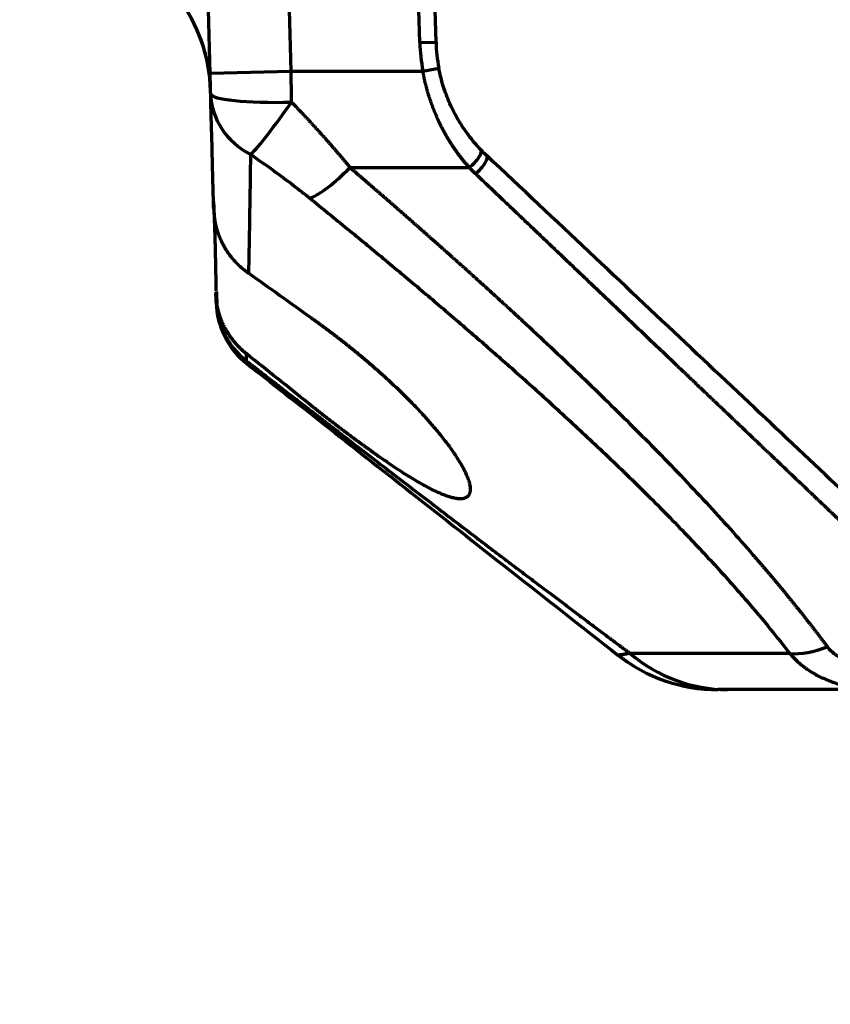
# Model space of a CAD drawing. Header units: millimetres. Extents: x -170 to 6906, y -2212 to 4257.
# Tile 88 of 256: x 4842 to 4892, y -1519 to -1458. Entities that reach past the tile are written whole.
import ezdxf

# ---------------------------------------------------------------- set-up
doc = ezdxf.new("R2010")
doc.units = ezdxf.units.MM
doc.layers.add('1', color=7, linetype='Continuous', true_color=0xffffff)

msp = doc.modelspace()

# ---------------------------------------------------------------- linework, layer by layer
at = {"color": 0, "lineweight": 18}
msp.add_arc((4772.638, -1241.784), 438.165, 198.70552, 161.36953, dxfattribs=at)
at = {"lineweight": 18}
msp.add_arc((5183.539, -1242.004), 932.341, 194.558741, 267.83623, dxfattribs=at)
at = {"layer": '1', "color": 0, "linetype": 'Continuous', "lineweight": 70}
for p, q in [((4853.741, -1461.694), (4853.638, -1457.784)), ((4858.739, -1461.563), (4858.639, -1457.784)), ((4866.691, -1459.802), (4866.638, -1457.784)), ((4867.691, -1459.776), (4867.638, -1457.784)), ((4866.691, -1459.802), (4867.691, -1459.776)), ((4853.741, -1461.694), (4858.739, -1461.563)), ((4858.739, -1461.563), (4866.88, -1461.563)), ((4866.88, -1461.563), (4867.862, -1461.376)), ((4862.38, -1467.524), (4869.746, -1467.524)), ((4889.544, -1497.545), (4879.678, -1497.545)), ((4895.177, -1499.784), (4885.69, -1499.784))]:
    msp.add_line(p, q, dxfattribs=at)
for centre, radius, start, end in [((4877.687, -1459.515), 11, 181.5, 190.73099), ((4877.687, -1459.515), 10, 181.5, 190.73099), ((4859.11, -1475.724), 5, 181.5, 231.84277), ((4885.097, -1489.784), 10, 231.84277, 270)]:
    msp.add_arc(centre, radius, start, end, dxfattribs=at)
for centre, major_axis, ratio, start_param, end_param in [((4843.773, -1463.045), (-9.997, -0.262), 0.999979, 3.141593, 3.765257), ((4843.772, -1463.005), (-9.997, -0.262), 0.995682, 3.141593, 3.764277), ((4858.773, -1462.844), (-4.998, -0.131), 0.895774, 6.283184, 7.301797), ((4858.773, -1462.844), (-4.998, -0.131), 0.128094, 0, 1.567442), ((4858.772, -1462.844), (2.85, 4.108), 0.073438, 3.530895, 4.606905), ((4869.746, -1467.126), (-0.722, -0.692), 0.298393, 1.292219, 3.141593), ((4870.141, -1467.518), (-0.686, -0.728), 0.287882, 1.274458, 3.141593), ((4862.38, -1465.537), (3.163, 3.872), 0.264246, 3.556446, 4.39956), ((4859.107, -1475.599), (-4.998, -0.131), 0.993509, 0, 0.870205), ((4885.69, -1489.784), (0, -10), 0.953329, 5.600869, 6.283185), ((4891.86, -1493.665), (3.93, 3.091), 0.603377, 3.708113, 4.269385)]:
    msp.add_ellipse(centre, major_axis=major_axis, ratio=ratio, start_param=start_param, end_param=end_param, dxfattribs=at)
for points, degree in [([(4853.774, -1462.975), (4853.771, -1462.833), (4853.763, -1462.549), (4853.752, -1462.122), (4853.745, -1461.836), (4853.741, -1461.694)], 3), ([(4858.773, -1463.485), (4858.762, -1462.848), (4858.75, -1462.205), (4858.739, -1461.563)], 3), ([(4853.962, -1470.122), (4853.946, -1469.537), (4853.912, -1468.238), (4853.851, -1465.88), (4853.801, -1463.997), (4853.774, -1462.975)], 3), ([(4870.827, -1466.79), (4870.786, -1466.752), (4870.705, -1466.674), (4870.586, -1466.556), (4870.507, -1466.475), (4870.468, -1466.434)], 3), ([(4856.251, -1466.725), (4856.748, -1467.065), (4857.679, -1467.72), (4858.884, -1468.614), (4859.578, -1469.159), (4859.897, -1469.417)], 3), ([(4893.971, -1488.612), (4892.281, -1487.019), (4888.784, -1483.721), (4883.163, -1478.422), (4877.186, -1472.785), (4872.985, -1468.825), (4870.827, -1466.79)], 3), ([(4870.141, -1467.919), (4870.096, -1467.877), (4870.007, -1467.79), (4869.876, -1467.658), (4869.789, -1467.569), (4869.746, -1467.524)], 3), ([(4853.949, -1469.62), (4854.068, -1472.365), (4854.094, -1475.142)], 2), ([(4856.13, -1474.057), (4857.412, -1474.97), (4858.689, -1475.882), (4859.959, -1476.795)], 3), ([(4854.127, -1475.175), (4854.155, -1475.907)], 1), ([(4854.108, -1475.73), (4854.107, -1475.686), (4854.105, -1475.591), (4854.101, -1475.431), (4854.098, -1475.313), (4854.096, -1475.25)], 3), ([(4854.15, -1476.251), (4854.154, -1476.383)], 1), ([(4855.984, -1479.48), (4855.985, -1479.438), (4855.988, -1479.351), (4855.993, -1479.205), (4855.996, -1479.099), (4855.998, -1479.043)], 3), ([(4859.784, -1482.072), (4858.523, -1481.062), (4857.261, -1480.053), (4855.998, -1479.043)], 3), ([(4856.021, -1479.656), (4856.016, -1479.652), (4856.006, -1479.633), (4855.994, -1479.574), (4855.987, -1479.515), (4855.984, -1479.48)], 3), ([(4856.021, -1479.656), (4857.505, -1480.822), (4860.69, -1483.324), (4866.052, -1487.537), (4872.219, -1492.383), (4876.624, -1495.844), (4878.919, -1497.647)], 3), ([(4878.939, -1497.644), (4879.528, -1498.09)], 1), ([(4891.86, -1497.132), (4891.924, -1497.218), (4892.067, -1497.381), (4892.329, -1497.603), (4892.637, -1497.797), (4892.994, -1497.965), (4893.412, -1498.106), (4893.906, -1498.218), (4894.486, -1498.292), (4894.937, -1498.31), (4895.177, -1498.31)], 3), ([(4884.265, -1499.749), (4884.909, -1499.75)], 1), ([(4885.69, -1499.784), (4885.591, -1499.784), (4885.417, -1499.784), (4885.231, -1499.784), (4885.121, -1499.784), (4885.097, -1499.784), (4885.097, -1499.784)], 3)]:
    msp.add_open_spline(points, degree=degree, dxfattribs=at)
for points, knots in [([(4869.746, -1467.524), (4869.734, -1467.511), (4869.711, -1467.484), (4869.676, -1467.445), (4869.642, -1467.406), (4869.607, -1467.366), (4869.573, -1467.326), (4869.539, -1467.286), (4869.505, -1467.246), (4869.472, -1467.206), (4869.438, -1467.165), (4869.405, -1467.125), (4869.372, -1467.084), (4869.339, -1467.043), (4869.307, -1467.003), (4869.274, -1466.962), (4869.242, -1466.92), (4869.21, -1466.879), (4869.178, -1466.837), (4869.146, -1466.796), (4869.115, -1466.754), (4869.083, -1466.712), (4869.052, -1466.67), (4869.021, -1466.628), (4868.99, -1466.586), (4868.96, -1466.543), (4868.929, -1466.501), (4868.899, -1466.458), (4868.869, -1466.415), (4868.839, -1466.372), (4868.81, -1466.329), (4868.78, -1466.286), (4868.751, -1466.242), (4868.722, -1466.199), (4868.693, -1466.155), (4868.664, -1466.111), (4868.636, -1466.067), (4868.608, -1466.023), (4868.58, -1465.979), (4868.552, -1465.934), (4868.524, -1465.89), (4868.496, -1465.845), (4868.469, -1465.8), (4868.442, -1465.755), (4868.415, -1465.71), (4868.388, -1465.665), (4868.362, -1465.62), (4868.335, -1465.574), (4868.309, -1465.529), (4868.283, -1465.483), (4868.257, -1465.437), (4868.232, -1465.391), (4868.206, -1465.345), (4868.181, -1465.299), (4868.156, -1465.252), (4868.131, -1465.206), (4868.106, -1465.159), (4868.082, -1465.112), (4868.057, -1465.065), (4868.033, -1465.018), (4868.009, -1464.971), (4867.986, -1464.923), (4867.962, -1464.876), (4867.939, -1464.828), (4867.916, -1464.78), (4867.893, -1464.733), (4867.87, -1464.685), (4867.842, -1464.625), (4867.808, -1464.552), (4867.77, -1464.468), (4867.733, -1464.383), (4867.696, -1464.298), (4867.66, -1464.213), (4867.624, -1464.128), (4867.589, -1464.042), (4867.555, -1463.957), (4867.521, -1463.87), (4867.488, -1463.784), (4867.456, -1463.698), (4867.424, -1463.611), (4867.393, -1463.524), (4867.363, -1463.437), (4867.334, -1463.35), (4867.305, -1463.262), (4867.276, -1463.174), (4867.249, -1463.086), (4867.222, -1462.998), (4867.195, -1462.91), (4867.17, -1462.821), (4867.145, -1462.733), (4867.12, -1462.644), (4867.097, -1462.554), (4867.074, -1462.465), (4867.051, -1462.376), (4867.029, -1462.286), (4867.008, -1462.196), (4866.988, -1462.106), (4866.968, -1462.016), (4866.949, -1461.926), (4866.931, -1461.835), (4866.913, -1461.744), (4866.896, -1461.654), (4866.885, -1461.593), (4866.88, -1461.563)], [0, 0, 0, 0, 0.00807, 0.016134, 0.024191, 0.032243, 0.040289, 0.048328, 0.056363, 0.064391, 0.072414, 0.080432, 0.088445, 0.096452, 0.104455, 0.112452, 0.120445, 0.128433, 0.136417, 0.144396, 0.152372, 0.160343, 0.16831, 0.176273, 0.184232, 0.192188, 0.20014, 0.208089, 0.216034, 0.223977, 0.231916, 0.239852, 0.247786, 0.255717, 0.263645, 0.271571, 0.279495, 0.287416, 0.295336, 0.303253, 0.311169, 0.319083, 0.326996, 0.334907, 0.342817, 0.350725, 0.358633, 0.36654, 0.374445, 0.382351, 0.390255, 0.398159, 0.406063, 0.413967, 0.421871, 0.429774, 0.437678, 0.445583, 0.453487, 0.461392, 0.469298, 0.477205, 0.485113, 0.493022, 0.500931, 0.508843, 0.516755, 0.52467, 0.538455, 0.55222, 0.565966, 0.579694, 0.593404, 0.607098, 0.620775, 0.634436, 0.648083, 0.661715, 0.675334, 0.68894, 0.702534, 0.716117, 0.729689, 0.743251, 0.756804, 0.770348, 0.783885, 0.797414, 0.810938, 0.824455, 0.837968, 0.851476, 0.864981, 0.878484, 0.891984, 0.905483, 0.918981, 0.93248, 0.945979, 0.95948, 0.972984, 0.98649, 1, 1, 1, 1]), ([(4870.468, -1466.434), (4870.192, -1466.147), (4869.694, -1465.56), (4869.053, -1464.601), (4868.529, -1463.585), (4868.121, -1462.504), (4867.933, -1461.752), (4867.862, -1461.376)], [0, 0, 0, 0, 0.212051, 0.407241, 0.604869, 0.804589, 1, 1, 1, 1]), ([(4858.773, -1463.485), (4858.792, -1463.505), (4858.83, -1463.544), (4858.886, -1463.603), (4858.943, -1463.662), (4858.999, -1463.721), (4859.055, -1463.78), (4859.111, -1463.838), (4859.166, -1463.897), (4859.221, -1463.955), (4859.276, -1464.013), (4859.331, -1464.071), (4859.386, -1464.129), (4859.44, -1464.187), (4859.494, -1464.245), (4859.548, -1464.302), (4859.601, -1464.359), (4859.655, -1464.417), (4859.708, -1464.474), (4859.761, -1464.531), (4859.813, -1464.587), (4859.866, -1464.644), (4859.918, -1464.7), (4859.97, -1464.757), (4860.021, -1464.813), (4860.073, -1464.869), (4860.124, -1464.925), (4860.175, -1464.981), (4860.226, -1465.036), (4860.276, -1465.092), (4860.326, -1465.147), (4860.376, -1465.202), (4860.426, -1465.257), (4860.476, -1465.312), (4860.525, -1465.367), (4860.574, -1465.421), (4860.623, -1465.476), (4860.671, -1465.53), (4860.72, -1465.584), (4860.768, -1465.638), (4860.816, -1465.692), (4860.863, -1465.746), (4860.911, -1465.799), (4860.958, -1465.853), (4861.005, -1465.906), (4861.051, -1465.959), (4861.098, -1466.012), (4861.144, -1466.064), (4861.19, -1466.117), (4861.236, -1466.169), (4861.281, -1466.222), (4861.326, -1466.274), (4861.371, -1466.326), (4861.416, -1466.377), (4861.461, -1466.429), (4861.505, -1466.48), (4861.549, -1466.532), (4861.593, -1466.583), (4861.636, -1466.634), (4861.68, -1466.685), (4861.723, -1466.735), (4861.766, -1466.786), (4861.808, -1466.836), (4861.851, -1466.886), (4861.893, -1466.936), (4861.935, -1466.986), (4861.976, -1467.036), (4862.018, -1467.085), (4862.059, -1467.135), (4862.1, -1467.184), (4862.141, -1467.233), (4862.181, -1467.282), (4862.221, -1467.33), (4862.261, -1467.379), (4862.301, -1467.427), (4862.341, -1467.476), (4862.367, -1467.508), (4862.38, -1467.524)], [0, 0, 0, 0, 0.014891, 0.02974, 0.044545, 0.059308, 0.074029, 0.088706, 0.103341, 0.117934, 0.132483, 0.14699, 0.161455, 0.175877, 0.190256, 0.204593, 0.218888, 0.23314, 0.24735, 0.261517, 0.275642, 0.289724, 0.303765, 0.317763, 0.331719, 0.345632, 0.359503, 0.373333, 0.38712, 0.400865, 0.414568, 0.428229, 0.441847, 0.455424, 0.468959, 0.482452, 0.495903, 0.509313, 0.52268, 0.536006, 0.54929, 0.562532, 0.575732, 0.588891, 0.602008, 0.615084, 0.628118, 0.641111, 0.654062, 0.666971, 0.679839, 0.692666, 0.705452, 0.718196, 0.730899, 0.74356, 0.756181, 0.76876, 0.781298, 0.793795, 0.806251, 0.818666, 0.83104, 0.843374, 0.855666, 0.867917, 0.880128, 0.892298, 0.904427, 0.916515, 0.928563, 0.940571, 0.952537, 0.964464, 0.976349, 0.988195, 1, 1, 1, 1]), ([(4856.13, -1474.057), (4856.142, -1473.534), (4856.153, -1472.985), (4856.175, -1471.841), (4856.185, -1471.246), (4856.205, -1470.016), (4856.215, -1469.382), (4856.233, -1468.078), (4856.242, -1467.409), (4856.251, -1466.725)], [0, 0, 0, 0, 0.25, 0.25, 0.5, 0.5, 0.75, 0.75, 1, 1, 1, 1]), ([(4862.38, -1467.524), (4862.432, -1467.568), (4862.536, -1467.658), (4862.691, -1467.792), (4862.847, -1467.925), (4863.001, -1468.059), (4863.156, -1468.192), (4863.31, -1468.325), (4863.464, -1468.458), (4863.617, -1468.591), (4863.77, -1468.723), (4863.922, -1468.856), (4864.074, -1468.988), (4864.226, -1469.119), (4864.377, -1469.251), (4864.528, -1469.382), (4864.679, -1469.513), (4864.829, -1469.644), (4864.979, -1469.775), (4865.129, -1469.905), (4865.278, -1470.036), (4865.426, -1470.166), (4865.575, -1470.295), (4865.723, -1470.425), (4865.87, -1470.554), (4866.017, -1470.683), (4866.164, -1470.812), (4866.31, -1470.941), (4866.456, -1471.07), (4866.602, -1471.198), (4866.747, -1471.326), (4866.892, -1471.454), (4867.037, -1471.581), (4867.181, -1471.709), (4867.324, -1471.836), (4867.468, -1471.963), (4867.611, -1472.09), (4867.753, -1472.216), (4867.895, -1472.342), (4868.037, -1472.468), (4868.178, -1472.594), (4868.319, -1472.72), (4868.46, -1472.845), (4868.6, -1472.971), (4868.74, -1473.096), (4868.88, -1473.22), (4869.019, -1473.345), (4869.157, -1473.469), (4869.296, -1473.593), (4869.434, -1473.717), (4869.571, -1473.841), (4869.708, -1473.964), (4869.845, -1474.087), (4869.982, -1474.21), (4870.118, -1474.333), (4870.253, -1474.456), (4870.389, -1474.578), (4870.523, -1474.7), (4870.658, -1474.822), (4870.792, -1474.944), (4870.926, -1475.065), (4871.059, -1475.187), (4871.192, -1475.308), (4871.325, -1475.429), (4871.457, -1475.549), (4871.589, -1475.67), (4871.72, -1475.79), (4871.851, -1475.91), (4871.982, -1476.029), (4872.112, -1476.149), (4872.242, -1476.268), (4872.371, -1476.387), (4872.5, -1476.506), (4872.629, -1476.625), (4872.758, -1476.743), (4872.886, -1476.861), (4873.563, -1477.488), (4874.768, -1478.612), (4876.465, -1480.223), (4878.094, -1481.799), (4879.655, -1483.339), (4881.225, -1484.922), (4882.798, -1486.546), (4884.366, -1488.213), (4885.852, -1489.842), (4886.85, -1490.971), (4887.406, -1491.613), (4887.55, -1491.78), (4887.693, -1491.947), (4887.836, -1492.113), (4887.977, -1492.28), (4888.118, -1492.446), (4888.259, -1492.611), (4888.398, -1492.777), (4888.537, -1492.942), (4888.674, -1493.107), (4888.811, -1493.271), (4888.948, -1493.436), (4889.083, -1493.6), (4889.218, -1493.763), (4889.351, -1493.927), (4889.484, -1494.09), (4889.617, -1494.253), (4889.748, -1494.415), (4889.879, -1494.577), (4890.008, -1494.739), (4890.137, -1494.901), (4890.266, -1495.062), (4890.393, -1495.223), (4890.52, -1495.384), (4890.645, -1495.545), (4890.77, -1495.705), (4890.895, -1495.864), (4891.018, -1496.024), (4891.141, -1496.183), (4891.263, -1496.342), (4891.384, -1496.501), (4891.504, -1496.659), (4891.623, -1496.817), (4891.742, -1496.975), (4891.82, -1497.08), (4891.86, -1497.132)], [0, 0, 0, 0, 0.004594, 0.009179, 0.013757, 0.018326, 0.022887, 0.02744, 0.031985, 0.036522, 0.04105, 0.045571, 0.050083, 0.054587, 0.059083, 0.063571, 0.068051, 0.072523, 0.076986, 0.081442, 0.085889, 0.090329, 0.09476, 0.099183, 0.103598, 0.108005, 0.112403, 0.116794, 0.121177, 0.125551, 0.129917, 0.134276, 0.138626, 0.142968, 0.147302, 0.151628, 0.155946, 0.160256, 0.164558, 0.168852, 0.173138, 0.177415, 0.181685, 0.185947, 0.1902, 0.194446, 0.198683, 0.202913, 0.207134, 0.211348, 0.215553, 0.21975, 0.22394, 0.228121, 0.232294, 0.23646, 0.240617, 0.244766, 0.248908, 0.253041, 0.257166, 0.261284, 0.265393, 0.269495, 0.273588, 0.277674, 0.281751, 0.285821, 0.289882, 0.293936, 0.297981, 0.302019, 0.306049, 0.310071, 0.314084, 0.31809, 0.322088, 0.377807, 0.432223, 0.48535, 0.5372, 0.587786, 0.644948, 0.700805, 0.755382, 0.808707, 0.814318, 0.819921, 0.825515, 0.8311, 0.836676, 0.842243, 0.847801, 0.85335, 0.858891, 0.864423, 0.869946, 0.87546, 0.880966, 0.886464, 0.891952, 0.897433, 0.902904, 0.908368, 0.913823, 0.91927, 0.924708, 0.930138, 0.93556, 0.940974, 0.94638, 0.951778, 0.957167, 0.962549, 0.967922, 0.973288, 0.978646, 0.983996, 0.989339, 0.994673, 1, 1, 1, 1]), ([(4893.285, -1489.961), (4893.245, -1489.923), (4893.166, -1489.848), (4893.048, -1489.735), (4892.929, -1489.622), (4892.809, -1489.508), (4892.69, -1489.394), (4892.57, -1489.281), (4892.45, -1489.166), (4892.33, -1489.052), (4892.21, -1488.937), (4892.09, -1488.823), (4891.969, -1488.708), (4891.848, -1488.592), (4891.727, -1488.477), (4891.605, -1488.361), (4891.484, -1488.246), (4891.362, -1488.13), (4891.24, -1488.013), (4891.117, -1487.897), (4890.995, -1487.78), (4890.872, -1487.663), (4890.749, -1487.546), (4890.626, -1487.429), (4890.502, -1487.311), (4890.379, -1487.193), (4890.255, -1487.075), (4890.131, -1486.957), (4890.006, -1486.839), (4889.882, -1486.72), (4889.757, -1486.601), (4889.632, -1486.482), (4889.507, -1486.363), (4889.382, -1486.244), (4889.256, -1486.124), (4889.13, -1486.004), (4889.004, -1485.884), (4888.878, -1485.764), (4888.751, -1485.643), (4888.624, -1485.523), (4888.497, -1485.402), (4888.37, -1485.28), (4888.243, -1485.159), (4888.115, -1485.038), (4887.987, -1484.916), (4887.859, -1484.794), (4887.731, -1484.671), (4887.602, -1484.549), (4887.473, -1484.426), (4887.344, -1484.304), (4887.215, -1484.18), (4887.086, -1484.057), (4886.956, -1483.934), (4886.826, -1483.81), (4886.696, -1483.686), (4886.566, -1483.562), (4886.435, -1483.438), (4886.304, -1483.313), (4886.173, -1483.188), (4886.042, -1483.063), (4885.911, -1482.938), (4885.779, -1482.813), (4885.647, -1482.687), (4885.515, -1482.561), (4885.383, -1482.435), (4885.25, -1482.309), (4885.117, -1482.183), (4884.984, -1482.056), (4884.851, -1481.929), (4884.718, -1481.802), (4884.584, -1481.675), (4884.45, -1481.547), (4884.316, -1481.419), (4884.182, -1481.291), (4884.047, -1481.163), (4883.912, -1481.035), (4883.777, -1480.906), (4883.642, -1480.777), (4883.507, -1480.648), (4883.371, -1480.519), (4883.235, -1480.39), (4883.099, -1480.26), (4882.963, -1480.13), (4882.826, -1480), (4882.689, -1479.87), (4882.552, -1479.739), (4882.378, -1479.574), (4882.168, -1479.373), (4881.92, -1479.137), (4881.671, -1478.901), (4881.422, -1478.663), (4881.172, -1478.425), (4880.92, -1478.185), (4880.668, -1477.945), (4880.415, -1477.704), (4880.161, -1477.462), (4879.906, -1477.219), (4879.65, -1476.976), (4879.394, -1476.732), (4879.136, -1476.486), (4878.878, -1476.24), (4878.619, -1475.993), (4878.358, -1475.746), (4878.097, -1475.497), (4877.835, -1475.247), (4877.573, -1474.997), (4877.309, -1474.746), (4877.044, -1474.494), (4876.779, -1474.241), (4876.512, -1473.987), (4876.245, -1473.733), (4875.977, -1473.478), (4875.708, -1473.221), (4875.438, -1472.964), (4875.167, -1472.706), (4874.895, -1472.448), (4874.623, -1472.188), (4874.349, -1471.927), (4874.075, -1471.666), (4873.8, -1471.404), (4873.524, -1471.141), (4873.247, -1470.877), (4872.969, -1470.612), (4872.69, -1470.347), (4872.41, -1470.081), (4872.13, -1469.813), (4871.848, -1469.545), (4871.566, -1469.276), (4871.283, -1469.007), (4870.999, -1468.736), (4870.714, -1468.465), (4870.428, -1468.192), (4870.237, -1468.01), (4870.141, -1467.919)], [0, 0, 0, 0, 0.005381, 0.010768, 0.016161, 0.021561, 0.026967, 0.03238, 0.037799, 0.043225, 0.048657, 0.054096, 0.059541, 0.064992, 0.07045, 0.075915, 0.081385, 0.086863, 0.092346, 0.097837, 0.103333, 0.108836, 0.114346, 0.119862, 0.125385, 0.130914, 0.136449, 0.141991, 0.147539, 0.153094, 0.158656, 0.164223, 0.169798, 0.175378, 0.180966, 0.186559, 0.19216, 0.197766, 0.20338, 0.208999, 0.214626, 0.220258, 0.225897, 0.231543, 0.237195, 0.242854, 0.248519, 0.254191, 0.259869, 0.265554, 0.271245, 0.276943, 0.282647, 0.288358, 0.294075, 0.299799, 0.305529, 0.311266, 0.317009, 0.322759, 0.328515, 0.334278, 0.340047, 0.345823, 0.351606, 0.357395, 0.36319, 0.368992, 0.374801, 0.380616, 0.386438, 0.392266, 0.3981, 0.403942, 0.409789, 0.415644, 0.421505, 0.427372, 0.433246, 0.439126, 0.445014, 0.450907, 0.456807, 0.462714, 0.468627, 0.474547, 0.480473, 0.491126, 0.501808, 0.512517, 0.523255, 0.534022, 0.544817, 0.55564, 0.566492, 0.577372, 0.588281, 0.599218, 0.610184, 0.621178, 0.632201, 0.643252, 0.654331, 0.66544, 0.676576, 0.687741, 0.698935, 0.710157, 0.721408, 0.732687, 0.743995, 0.755331, 0.766696, 0.778089, 0.789511, 0.800962, 0.812441, 0.823949, 0.835485, 0.84705, 0.858644, 0.870266, 0.881917, 0.893596, 0.905304, 0.917041, 0.928806, 0.9406, 0.952423, 0.964274, 0.976154, 0.988063, 1, 1, 1, 1]), ([(4859.897, -1469.417), (4860.673, -1470.045), (4862.193, -1471.284), (4864.447, -1473.145), (4866.65, -1474.99), (4868.807, -1476.824), (4870.932, -1478.663), (4873.104, -1480.581), (4875.413, -1482.666), (4877.893, -1484.974), (4880.428, -1487.422), (4882.841, -1489.863), (4884.981, -1492.143), (4886.797, -1494.186), (4888.291, -1495.961), (4889.159, -1497.05), (4889.544, -1497.545)], [0, 0, 0, 0, 0.068221, 0.134443, 0.201362, 0.267353, 0.331932, 0.398796, 0.472581, 0.554498, 0.64418, 0.731987, 0.81245, 0.884575, 0.947414, 1, 1, 1, 1]), ([(4853.962, -1470.122), (4853.962, -1470.133), (4853.963, -1470.155), (4853.964, -1470.188), (4853.965, -1470.221), (4853.967, -1470.254), (4853.969, -1470.286), (4853.971, -1470.319), (4853.973, -1470.351), (4853.975, -1470.382), (4853.978, -1470.414), (4853.981, -1470.446), (4853.984, -1470.477), (4853.987, -1470.508), (4853.99, -1470.538), (4853.994, -1470.569), (4853.998, -1470.599), (4854.002, -1470.629), (4854.006, -1470.659), (4854.01, -1470.688), (4854.014, -1470.718), (4854.019, -1470.747), (4854.023, -1470.776), (4854.028, -1470.804), (4854.033, -1470.832), (4854.038, -1470.86), (4854.043, -1470.888), (4854.048, -1470.916), (4854.053, -1470.943), (4854.059, -1470.97), (4854.065, -1470.997), (4854.07, -1471.023), (4854.076, -1471.049), (4854.082, -1471.075), (4854.088, -1471.101), (4854.094, -1471.127), (4854.1, -1471.152), (4854.106, -1471.177), (4854.112, -1471.201), (4854.119, -1471.226), (4854.125, -1471.25), (4854.132, -1471.274), (4854.138, -1471.297), (4854.145, -1471.32), (4854.151, -1471.344), (4854.158, -1471.366), (4854.165, -1471.389), (4854.171, -1471.411), (4854.178, -1471.433), (4854.185, -1471.455), (4854.192, -1471.476), (4854.198, -1471.497), (4854.205, -1471.518), (4854.212, -1471.539), (4854.219, -1471.559), (4854.226, -1471.579), (4854.233, -1471.599), (4854.24, -1471.618), (4854.246, -1471.638), (4854.253, -1471.657), (4854.26, -1471.675), (4854.267, -1471.694), (4854.274, -1471.712), (4854.281, -1471.73), (4854.287, -1471.748), (4854.294, -1471.765), (4854.301, -1471.782), (4854.308, -1471.799), (4854.314, -1471.815), (4854.321, -1471.832), (4854.327, -1471.848), (4854.334, -1471.864), (4854.34, -1471.879), (4854.347, -1471.894), (4854.353, -1471.909), (4854.36, -1471.924), (4854.366, -1471.939), (4854.372, -1471.953), (4854.378, -1471.967), (4854.384, -1471.981), (4854.39, -1471.994), (4854.396, -1472.007), (4854.402, -1472.02), (4854.408, -1472.033), (4854.414, -1472.045), (4854.419, -1472.057), (4854.425, -1472.069), (4854.431, -1472.081), (4854.436, -1472.092), (4854.441, -1472.103), (4854.447, -1472.114), (4854.452, -1472.125), (4854.457, -1472.135), (4854.462, -1472.145), (4854.467, -1472.155), (4854.471, -1472.165), (4854.476, -1472.174), (4854.481, -1472.183), (4854.485, -1472.192), (4854.489, -1472.201), (4854.494, -1472.209), (4854.498, -1472.217), (4854.502, -1472.225), (4854.506, -1472.233), (4854.51, -1472.24), (4854.513, -1472.247), (4854.517, -1472.254), (4854.52, -1472.261), (4854.524, -1472.268), (4854.527, -1472.274), (4854.53, -1472.28), (4854.533, -1472.285), (4854.536, -1472.291), (4854.539, -1472.296), (4854.542, -1472.301), (4854.544, -1472.306), (4854.547, -1472.31), (4854.549, -1472.315), (4854.551, -1472.319), (4854.553, -1472.322), (4854.555, -1472.326), (4854.557, -1472.329), (4854.559, -1472.332), (4854.56, -1472.335), (4854.562, -1472.338), (4854.563, -1472.34), (4854.564, -1472.342), (4854.565, -1472.344), (4854.566, -1472.346), (4854.567, -1472.347), (4854.567, -1472.348), (4854.568, -1472.349), (4854.568, -1472.35), (4854.574, -1472.36), (4854.584, -1472.379), (4854.6, -1472.407), (4854.616, -1472.435), (4854.633, -1472.463), (4854.649, -1472.491), (4854.665, -1472.518), (4854.682, -1472.545), (4854.699, -1472.573), (4854.716, -1472.599), (4854.733, -1472.626), (4854.75, -1472.653), (4854.767, -1472.679), (4854.785, -1472.706), (4854.802, -1472.732), (4854.82, -1472.758), (4854.838, -1472.783), (4854.856, -1472.809), (4854.874, -1472.834), (4854.892, -1472.86), (4854.91, -1472.885), (4854.929, -1472.91), (4854.947, -1472.934), (4854.966, -1472.959), (4854.985, -1472.983), (4855.003, -1473.007), (4855.022, -1473.031), (4855.041, -1473.055), (4855.06, -1473.079), (4855.08, -1473.102), (4855.099, -1473.125), (4855.118, -1473.148), (4855.138, -1473.171), (4855.157, -1473.194), (4855.177, -1473.216), (4855.197, -1473.239), (4855.216, -1473.261), (4855.236, -1473.283), (4855.256, -1473.304), (4855.276, -1473.326), (4855.296, -1473.347), (4855.316, -1473.369), (4855.336, -1473.39), (4855.357, -1473.411), (4855.377, -1473.431), (4855.397, -1473.452), (4855.418, -1473.472), (4855.438, -1473.492), (4855.459, -1473.512), (4855.479, -1473.532), (4855.5, -1473.551), (4855.52, -1473.571), (4855.541, -1473.59), (4855.562, -1473.609), (4855.583, -1473.628), (4855.603, -1473.647), (4855.624, -1473.665), (4855.645, -1473.683), (4855.666, -1473.702), (4855.687, -1473.719), (4855.708, -1473.737), (4855.729, -1473.755), (4855.75, -1473.772), (4855.771, -1473.79), (4855.792, -1473.807), (4855.813, -1473.824), (4855.834, -1473.84), (4855.855, -1473.857), (4855.876, -1473.873), (4855.897, -1473.889), (4855.918, -1473.906), (4855.94, -1473.921), (4855.961, -1473.937), (4855.982, -1473.953), (4856.003, -1473.968), (4856.024, -1473.983), (4856.045, -1473.998), (4856.066, -1474.013), (4856.088, -1474.028), (4856.109, -1474.042), (4856.123, -1474.052), (4856.13, -1474.057)], [0, 0, 0, 0, 0.007194, 0.014346, 0.021456, 0.028523, 0.035547, 0.042528, 0.049465, 0.056357, 0.063205, 0.070009, 0.076766, 0.083479, 0.090145, 0.096765, 0.103338, 0.109865, 0.116344, 0.122776, 0.129159, 0.135495, 0.141782, 0.148021, 0.15421, 0.16035, 0.166441, 0.172482, 0.178473, 0.184413, 0.190303, 0.196142, 0.201931, 0.207668, 0.213353, 0.218987, 0.224569, 0.230099, 0.235576, 0.241001, 0.246374, 0.251694, 0.25696, 0.262174, 0.267334, 0.27244, 0.277493, 0.282492, 0.287437, 0.292328, 0.297165, 0.301947, 0.306675, 0.311348, 0.315966, 0.320529, 0.325037, 0.32949, 0.333888, 0.338231, 0.342518, 0.346749, 0.350925, 0.355045, 0.359109, 0.363118, 0.36707, 0.370966, 0.374806, 0.37859, 0.382317, 0.385989, 0.389603, 0.393162, 0.396663, 0.400108, 0.403497, 0.406828, 0.410103, 0.413321, 0.416483, 0.419587, 0.422634, 0.425625, 0.428558, 0.431434, 0.434253, 0.437015, 0.43972, 0.442368, 0.444958, 0.447492, 0.449968, 0.452386, 0.454748, 0.457052, 0.459298, 0.461487, 0.463619, 0.465694, 0.467711, 0.46967, 0.471572, 0.473417, 0.475204, 0.476934, 0.478606, 0.48022, 0.481777, 0.483277, 0.484719, 0.486103, 0.48743, 0.488699, 0.489911, 0.491065, 0.492162, 0.493201, 0.494182, 0.495106, 0.495972, 0.496781, 0.497532, 0.498225, 0.498861, 0.499439, 0.499959, 0.500422, 0.500828, 0.501175, 0.501465, 0.501698, 0.501872, 0.50199, 0.50894, 0.515875, 0.522794, 0.529698, 0.536586, 0.543457, 0.550313, 0.557152, 0.563975, 0.570781, 0.57757, 0.584343, 0.591098, 0.597836, 0.604558, 0.611261, 0.617947, 0.624616, 0.631267, 0.6379, 0.644515, 0.651112, 0.657691, 0.664251, 0.670793, 0.677317, 0.683822, 0.690308, 0.696776, 0.703224, 0.709654, 0.716065, 0.722456, 0.728828, 0.735181, 0.741514, 0.747828, 0.754122, 0.760397, 0.766652, 0.772887, 0.779102, 0.785297, 0.791472, 0.797627, 0.803762, 0.809876, 0.815971, 0.822045, 0.828098, 0.834131, 0.840144, 0.846136, 0.852107, 0.858058, 0.863988, 0.869897, 0.875786, 0.881653, 0.8875, 0.893326, 0.899131, 0.904914, 0.910677, 0.916419, 0.92214, 0.927839, 0.933517, 0.939175, 0.944811, 0.950425, 0.956019, 0.961591, 0.967142, 0.972672, 0.97818, 0.983667, 0.989133, 0.994577, 1, 1, 1, 1]), ([(4855.998, -1479.043), (4855.99, -1479.037), (4855.973, -1479.024), (4855.948, -1479.004), (4855.923, -1478.983), (4855.897, -1478.962), (4855.872, -1478.94), (4855.846, -1478.918), (4855.819, -1478.896), (4855.793, -1478.873), (4855.767, -1478.849), (4855.74, -1478.825), (4855.713, -1478.801), (4855.686, -1478.776), (4855.658, -1478.75), (4855.631, -1478.724), (4855.603, -1478.697), (4855.575, -1478.67), (4855.548, -1478.642), (4855.52, -1478.614), (4855.491, -1478.585), (4855.463, -1478.555), (4855.435, -1478.525), (4855.406, -1478.494), (4855.378, -1478.462), (4855.349, -1478.43), (4855.321, -1478.398), (4855.292, -1478.364), (4855.263, -1478.331), (4855.234, -1478.296), (4855.206, -1478.261), (4855.177, -1478.225), (4855.148, -1478.188), (4855.12, -1478.151), (4855.091, -1478.113), (4855.062, -1478.075), (4855.034, -1478.036), (4855.006, -1477.996), (4854.977, -1477.955), (4854.949, -1477.914), (4854.921, -1477.872), (4854.894, -1477.83), (4854.866, -1477.786), (4854.838, -1477.742), (4854.811, -1477.698), (4854.784, -1477.652), (4854.757, -1477.606), (4854.731, -1477.56), (4854.705, -1477.512), (4854.679, -1477.464), (4854.653, -1477.415), (4854.628, -1477.366), (4854.603, -1477.316), (4854.578, -1477.265), (4854.554, -1477.213), (4854.53, -1477.161), (4854.507, -1477.108), (4854.484, -1477.054), (4854.462, -1477), (4854.44, -1476.945), (4854.418, -1476.889), (4854.397, -1476.833), (4854.377, -1476.776), (4854.357, -1476.719), (4854.338, -1476.661), (4854.319, -1476.602), (4854.301, -1476.543), (4854.284, -1476.483), (4854.267, -1476.422), (4854.251, -1476.361), (4854.235, -1476.3), (4854.221, -1476.237), (4854.207, -1476.175), (4854.194, -1476.111), (4854.181, -1476.048), (4854.169, -1475.984), (4854.158, -1475.919), (4854.148, -1475.854), (4854.139, -1475.788), (4854.13, -1475.722), (4854.123, -1475.656), (4854.116, -1475.589), (4854.11, -1475.522), (4854.105, -1475.455), (4854.101, -1475.387), (4854.098, -1475.319), (4854.097, -1475.273), (4854.096, -1475.25)], [0, 0, 0, 0, 0.007198, 0.014506, 0.021924, 0.029454, 0.037094, 0.044846, 0.052709, 0.060684, 0.068772, 0.076971, 0.085284, 0.093709, 0.102247, 0.110898, 0.119662, 0.12854, 0.137532, 0.146637, 0.155857, 0.16519, 0.174638, 0.184199, 0.193875, 0.203665, 0.21357, 0.223588, 0.233721, 0.243968, 0.254329, 0.264805, 0.275393, 0.286096, 0.296912, 0.307842, 0.318885, 0.33004, 0.341308, 0.352688, 0.364181, 0.375784, 0.387499, 0.399325, 0.41126, 0.423305, 0.43546, 0.447723, 0.460094, 0.472572, 0.485156, 0.497847, 0.510642, 0.523542, 0.536545, 0.549651, 0.562858, 0.576166, 0.589574, 0.60308, 0.616683, 0.630383, 0.644178, 0.658067, 0.672049, 0.686122, 0.700285, 0.714536, 0.728875, 0.743299, 0.757808, 0.772399, 0.787071, 0.801823, 0.816652, 0.831557, 0.846537, 0.861589, 0.876711, 0.891903, 0.907161, 0.922483, 0.937869, 0.953316, 0.968821, 0.984383, 1, 1, 1, 1]), ([(4854.112, -1475.855), (4854.112, -1475.855), (4854.111, -1475.845), (4854.11, -1475.804), (4854.109, -1475.758), (4854.108, -1475.73)], [0, 0, 0, 0, 0.324747, 0.662373, 1, 1, 1, 1]), ([(4859.959, -1476.795), (4859.976, -1476.807), (4860.01, -1476.831), (4860.061, -1476.868), (4860.112, -1476.904), (4860.162, -1476.94), (4860.213, -1476.977), (4860.264, -1477.013), (4860.314, -1477.049), (4860.365, -1477.086), (4860.415, -1477.122), (4860.465, -1477.159), (4860.515, -1477.195), (4860.565, -1477.232), (4860.615, -1477.269), (4860.665, -1477.305), (4860.715, -1477.342), (4860.765, -1477.378), (4860.814, -1477.415), (4860.864, -1477.452), (4860.913, -1477.489), (4860.962, -1477.525), (4861.012, -1477.562), (4861.061, -1477.599), (4861.11, -1477.636), (4861.159, -1477.673), (4861.208, -1477.71), (4861.257, -1477.746), (4861.305, -1477.783), (4861.354, -1477.82), (4861.403, -1477.857), (4861.451, -1477.894), (4861.499, -1477.931), (4861.548, -1477.968), (4861.596, -1478.006), (4861.644, -1478.043), (4861.692, -1478.08), (4861.74, -1478.117), (4861.788, -1478.154), (4861.836, -1478.191), (4861.883, -1478.229), (4861.931, -1478.266), (4861.978, -1478.303), (4862.026, -1478.341), (4862.073, -1478.378), (4862.12, -1478.415), (4862.167, -1478.453), (4862.214, -1478.49), (4862.261, -1478.528), (4862.308, -1478.565), (4862.355, -1478.603), (4862.402, -1478.64), (4862.449, -1478.678), (4862.495, -1478.716), (4862.542, -1478.753), (4862.588, -1478.791), (4862.634, -1478.828), (4862.68, -1478.866), (4862.726, -1478.904), (4862.773, -1478.942), (4862.818, -1478.979), (4862.864, -1479.017), (4862.91, -1479.055), (4862.956, -1479.093), (4863.001, -1479.131), (4863.047, -1479.169), (4863.092, -1479.207), (4863.138, -1479.245), (4863.183, -1479.283), (4863.228, -1479.321), (4863.273, -1479.359), (4863.318, -1479.397), (4863.363, -1479.435), (4863.408, -1479.473), (4863.453, -1479.511), (4863.497, -1479.549), (4863.542, -1479.588), (4863.587, -1479.626), (4863.631, -1479.664), (4863.675, -1479.702), (4863.72, -1479.741), (4863.764, -1479.779), (4863.808, -1479.817), (4863.852, -1479.856), (4863.896, -1479.894), (4863.94, -1479.933), (4863.983, -1479.971), (4864.027, -1480.01), (4864.071, -1480.048), (4864.114, -1480.087), (4864.158, -1480.125), (4864.201, -1480.164), (4864.244, -1480.202), (4864.288, -1480.241), (4864.331, -1480.28), (4864.374, -1480.318), (4864.417, -1480.357), (4864.684, -1480.599), (4865.161, -1481.039), (4865.814, -1481.672), (4866.419, -1482.287), (4866.977, -1482.885), (4867.489, -1483.465), (4867.893, -1483.95), (4868.205, -1484.345), (4868.439, -1484.654), (4868.655, -1484.95), (4868.851, -1485.236), (4869.029, -1485.509), (4869.188, -1485.77), (4869.329, -1486.02), (4869.453, -1486.258), (4869.578, -1486.526), (4869.692, -1486.814), (4869.775, -1487.105), (4869.811, -1487.357), (4869.799, -1487.569), (4869.74, -1487.737), (4869.641, -1487.864), (4869.503, -1487.948), (4869.325, -1487.992), (4869.105, -1487.996), (4868.858, -1487.961), (4868.594, -1487.896), (4868.319, -1487.807), (4868.019, -1487.689), (4867.694, -1487.544), (4867.344, -1487.371), (4866.956, -1487.164), (4866.533, -1486.924), (4866.073, -1486.647), (4865.591, -1486.344), (4865.086, -1486.013), (4864.558, -1485.655), (4864.167, -1485.382), (4863.924, -1485.211), (4863.838, -1485.15), (4863.752, -1485.089), (4863.666, -1485.027), (4863.58, -1484.965), (4863.493, -1484.903), (4863.406, -1484.84), (4863.318, -1484.777), (4863.231, -1484.713), (4863.143, -1484.649), (4863.055, -1484.585), (4862.966, -1484.52), (4862.877, -1484.454), (4862.788, -1484.389), (4862.699, -1484.323), (4862.609, -1484.256), (4862.52, -1484.189), (4862.429, -1484.122), (4862.339, -1484.054), (4862.248, -1483.986), (4862.157, -1483.918), (4862.066, -1483.849), (4861.974, -1483.779), (4861.882, -1483.709), (4861.79, -1483.639), (4861.697, -1483.569), (4861.605, -1483.498), (4861.512, -1483.426), (4861.418, -1483.354), (4861.324, -1483.282), (4861.23, -1483.21), (4861.136, -1483.137), (4861.041, -1483.063), (4860.946, -1482.989), (4860.851, -1482.915), (4860.756, -1482.841), (4860.66, -1482.765), (4860.564, -1482.69), (4860.467, -1482.614), (4860.371, -1482.538), (4860.273, -1482.461), (4860.176, -1482.384), (4860.078, -1482.307), (4859.98, -1482.229), (4859.882, -1482.15), (4859.817, -1482.098), (4859.784, -1482.072)], [0, 0, 0, 0, 0.00172, 0.003439, 0.005155, 0.006871, 0.008584, 0.010296, 0.012007, 0.013716, 0.015423, 0.017129, 0.018834, 0.020537, 0.022239, 0.023939, 0.025639, 0.027337, 0.029033, 0.030729, 0.032423, 0.034117, 0.035809, 0.0375, 0.03919, 0.040879, 0.042567, 0.044254, 0.04594, 0.047625, 0.04931, 0.050993, 0.052676, 0.054358, 0.056039, 0.057719, 0.059399, 0.061078, 0.062757, 0.064434, 0.066112, 0.067788, 0.069464, 0.07114, 0.072815, 0.07449, 0.076165, 0.077839, 0.079512, 0.081186, 0.082859, 0.084531, 0.086204, 0.087876, 0.089548, 0.091221, 0.092892, 0.094564, 0.096236, 0.097908, 0.099579, 0.101251, 0.102923, 0.104595, 0.106267, 0.107939, 0.109611, 0.111283, 0.112956, 0.114629, 0.116302, 0.117975, 0.119649, 0.121323, 0.122997, 0.124672, 0.126348, 0.128023, 0.129699, 0.131376, 0.133053, 0.134731, 0.136409, 0.138088, 0.139767, 0.141447, 0.143128, 0.14481, 0.146492, 0.148175, 0.149859, 0.151543, 0.153228, 0.154915, 0.156602, 0.158289, 0.159978, 0.161668, 0.189925, 0.217484, 0.244462, 0.270973, 0.297131, 0.323048, 0.338126, 0.352917, 0.367448, 0.381744, 0.395833, 0.409743, 0.423503, 0.437143, 0.450695, 0.471789, 0.492287, 0.512344, 0.532131, 0.551824, 0.570286, 0.588415, 0.60639, 0.624395, 0.642614, 0.658176, 0.673694, 0.689274, 0.705021, 0.721036, 0.737413, 0.755649, 0.774049, 0.792716, 0.811747, 0.831231, 0.851255, 0.854333, 0.857414, 0.860498, 0.863587, 0.86668, 0.869777, 0.872879, 0.875985, 0.879097, 0.882214, 0.885337, 0.888466, 0.8916, 0.894741, 0.897889, 0.901043, 0.904204, 0.907373, 0.910549, 0.913733, 0.916925, 0.920125, 0.923334, 0.926551, 0.929777, 0.933013, 0.936257, 0.939512, 0.942776, 0.946051, 0.949335, 0.952631, 0.955937, 0.959254, 0.962582, 0.965922, 0.969274, 0.972637, 0.976013, 0.9794, 0.982801, 0.986214, 0.989641, 0.99308, 0.996533, 1, 1, 1, 1]), ([(4855.984, -1479.48), (4856.023, -1479.51), (4856.112, -1479.578), (4856.261, -1479.694), (4856.442, -1479.834), (4856.656, -1479.999), (4856.902, -1480.189), (4857.18, -1480.404), (4857.491, -1480.644), (4857.834, -1480.909), (4858.21, -1481.199), (4858.618, -1481.514), (4859.126, -1481.906), (4859.706, -1482.353), (4860.331, -1482.834), (4860.904, -1483.276), (4861.425, -1483.677), (4861.895, -1484.039), (4862.665, -1484.632), (4863.736, -1485.455), (4865.11, -1486.509), (4866.434, -1487.524), (4867.708, -1488.499), (4868.884, -1489.397), (4869.969, -1490.224), (4870.969, -1490.986), (4871.941, -1491.724), (4872.883, -1492.439), (4873.797, -1493.131), (4874.617, -1493.751), (4875.35, -1494.303), (4876, -1494.793), (4876.64, -1495.274), (4877.269, -1495.745), (4877.886, -1496.208), (4878.493, -1496.662), (4879.089, -1497.107), (4879.483, -1497.4), (4879.678, -1497.545)], [0, 0, 0, 0, 0.005026, 0.011438, 0.019233, 0.028412, 0.038973, 0.050914, 0.064234, 0.07893, 0.095002, 0.112446, 0.131261, 0.160103, 0.186719, 0.211116, 0.233297, 0.253269, 0.271036, 0.331406, 0.389574, 0.445547, 0.499334, 0.550942, 0.594251, 0.636302, 0.677097, 0.716641, 0.754936, 0.791985, 0.819653, 0.846843, 0.873557, 0.899795, 0.925557, 0.950845, 0.975659, 1, 1, 1, 1]), ([(4879.678, -1497.545), (4879.672, -1497.546), (4879.659, -1497.548), (4879.639, -1497.552), (4879.62, -1497.555), (4879.601, -1497.558), (4879.582, -1497.561), (4879.564, -1497.564), (4879.545, -1497.567), (4879.527, -1497.57), (4879.51, -1497.573), (4879.492, -1497.575), (4879.475, -1497.578), (4879.458, -1497.581), (4879.442, -1497.583), (4879.425, -1497.586), (4879.409, -1497.588), (4879.393, -1497.591), (4879.378, -1497.593), (4879.363, -1497.596), (4879.348, -1497.598), (4879.333, -1497.6), (4879.318, -1497.602), (4879.304, -1497.605), (4879.29, -1497.607), (4879.276, -1497.609), (4879.263, -1497.611), (4879.25, -1497.613), (4879.237, -1497.615), (4879.224, -1497.617), (4879.212, -1497.618), (4879.2, -1497.62), (4879.188, -1497.622), (4879.176, -1497.623), (4879.165, -1497.625), (4879.154, -1497.627), (4879.143, -1497.628), (4879.132, -1497.63), (4879.122, -1497.631), (4879.112, -1497.632), (4879.102, -1497.634), (4879.093, -1497.635), (4879.083, -1497.636), (4879.074, -1497.637), (4879.066, -1497.638), (4879.057, -1497.639), (4879.049, -1497.64), (4879.041, -1497.641), (4879.033, -1497.642), (4879.026, -1497.643), (4879.019, -1497.644), (4879.012, -1497.645), (4879.005, -1497.645), (4878.998, -1497.646), (4878.992, -1497.647), (4878.986, -1497.647), (4878.981, -1497.648), (4878.975, -1497.648), (4878.97, -1497.649), (4878.965, -1497.649), (4878.96, -1497.649), (4878.956, -1497.649), (4878.952, -1497.65), (4878.948, -1497.65), (4878.944, -1497.65), (4878.941, -1497.65), (4878.938, -1497.65), (4878.935, -1497.65), (4878.932, -1497.65), (4878.929, -1497.65), (4878.927, -1497.649), (4878.925, -1497.649), (4878.923, -1497.649), (4878.922, -1497.649), (4878.921, -1497.648), (4878.92, -1497.648), (4878.919, -1497.647), (4878.919, -1497.647)], [0, 0, 0, 0, 0.013678, 0.027347, 0.041009, 0.054662, 0.068308, 0.081945, 0.095573, 0.109193, 0.122805, 0.136408, 0.150002, 0.163588, 0.177165, 0.190733, 0.204292, 0.217842, 0.231383, 0.244915, 0.258437, 0.271951, 0.285455, 0.298951, 0.312436, 0.325913, 0.33938, 0.352837, 0.366286, 0.379724, 0.393153, 0.406573, 0.419983, 0.433383, 0.446773, 0.460154, 0.473525, 0.486887, 0.500238, 0.51358, 0.526911, 0.540233, 0.553545, 0.566847, 0.580139, 0.593422, 0.606694, 0.619956, 0.633208, 0.64645, 0.659682, 0.672904, 0.686116, 0.699318, 0.71251, 0.725691, 0.738862, 0.752022, 0.765172, 0.778312, 0.79144, 0.804558, 0.817665, 0.830762, 0.843847, 0.856922, 0.869985, 0.883038, 0.896079, 0.909109, 0.922128, 0.935135, 0.948131, 0.961116, 0.974089, 0.98705, 1, 1, 1, 1]), ([(4889.544, -1497.545), (4889.551, -1497.554), (4889.566, -1497.571), (4889.588, -1497.596), (4889.61, -1497.622), (4889.632, -1497.647), (4889.654, -1497.672), (4889.677, -1497.697), (4889.7, -1497.722), (4889.723, -1497.747), (4889.746, -1497.771), (4889.769, -1497.796), (4889.792, -1497.82), (4889.816, -1497.844), (4889.839, -1497.868), (4889.863, -1497.892), (4889.887, -1497.916), (4889.911, -1497.939), (4889.935, -1497.963), (4889.96, -1497.986), (4889.984, -1498.009), (4890.009, -1498.032), (4890.034, -1498.055), (4890.059, -1498.077), (4890.084, -1498.1), (4890.109, -1498.122), (4890.134, -1498.144), (4890.16, -1498.166), (4890.185, -1498.188), (4890.211, -1498.21), (4890.237, -1498.232), (4890.263, -1498.253), (4890.289, -1498.274), (4890.316, -1498.295), (4890.342, -1498.316), (4890.369, -1498.337), (4890.395, -1498.358), (4890.422, -1498.378), (4890.449, -1498.398), (4890.476, -1498.419), (4890.503, -1498.439), (4890.614, -1498.519), (4890.816, -1498.656), (4891.12, -1498.839), (4891.444, -1499.007), (4891.759, -1499.15), (4892.063, -1499.27), (4892.356, -1499.372), (4892.665, -1499.465), (4892.989, -1499.548), (4893.236, -1499.6), (4893.397, -1499.63), (4893.468, -1499.642), (4893.54, -1499.655), (4893.614, -1499.667), (4893.689, -1499.678), (4893.766, -1499.689), (4893.844, -1499.7), (4893.924, -1499.71), (4894.004, -1499.719), (4894.087, -1499.728), (4894.17, -1499.737), (4894.255, -1499.745), (4894.341, -1499.752), (4894.429, -1499.758), (4894.518, -1499.764), (4894.608, -1499.769), (4894.7, -1499.774), (4894.793, -1499.778), (4894.887, -1499.78), (4894.983, -1499.782), (4895.08, -1499.784), (4895.145, -1499.784), (4895.177, -1499.784)], [0, 0, 0, 0, 0.00578, 0.011559, 0.017335, 0.023109, 0.02888, 0.034649, 0.040416, 0.046179, 0.05194, 0.057697, 0.063451, 0.069203, 0.074951, 0.080695, 0.086436, 0.092174, 0.097908, 0.103638, 0.109364, 0.115087, 0.120805, 0.12652, 0.13223, 0.137936, 0.143638, 0.149336, 0.15503, 0.160719, 0.166404, 0.172084, 0.17776, 0.183431, 0.189099, 0.194761, 0.200419, 0.206072, 0.211721, 0.217365, 0.223005, 0.228639, 0.28612, 0.344622, 0.404105, 0.464491, 0.512027, 0.561225, 0.612032, 0.664355, 0.718164, 0.729074, 0.740174, 0.751463, 0.762939, 0.774603, 0.78645, 0.798481, 0.810693, 0.823085, 0.835656, 0.848404, 0.861329, 0.874429, 0.887704, 0.901151, 0.91477, 0.928559, 0.942516, 0.956641, 0.970931, 0.985384, 1, 1, 1, 1])]:
    msp.add_open_spline(points, degree=3, knots=knots, dxfattribs=at)

doc.saveas('drawing.dxf')
